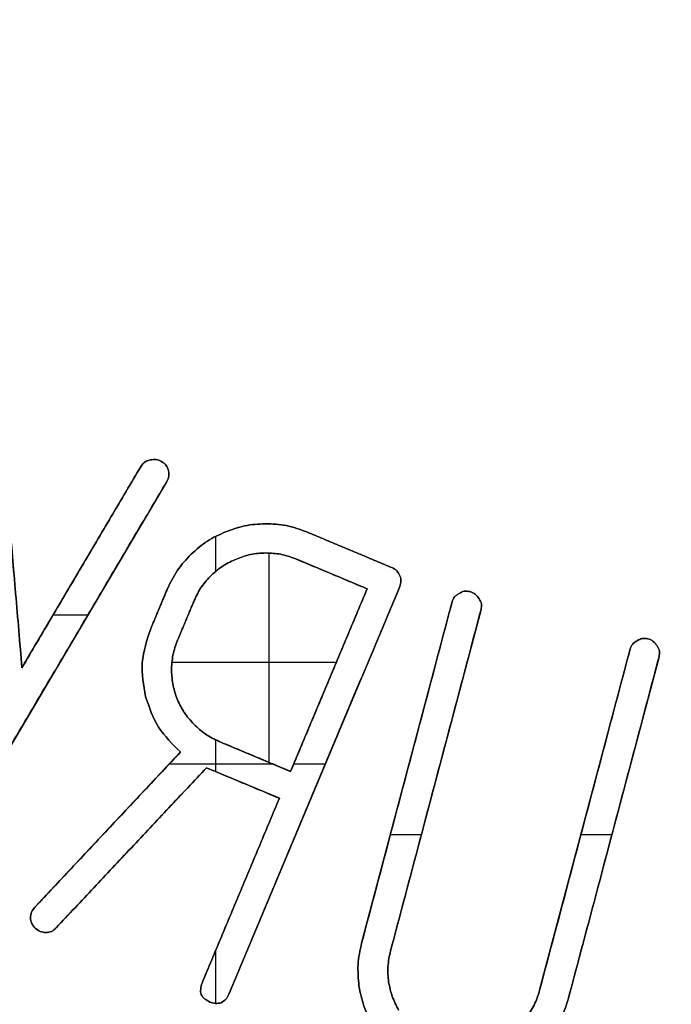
# Model space of a CAD drawing. Header units: millimetres. Extents: x 134 to 326, y 214 to 407.
# Tile 6 of 32: x 208 to 222, y 265 to 285. Entities that reach past the tile are written whole.
import ezdxf

# ---------------------------------------------------------------- set-up
doc = ezdxf.new("R2010")
doc.units = ezdxf.units.MM
doc.layers.add('Default', color=7, linetype='Continuous')

# ---------------------------------------------------------------- blocks, each defined once
blk = doc.blocks.new('Københavner vase Ø18 v15')
at = {"layer": 'Default', "color": 7, "true_color": 0xf6f6f3}
for p, q in [((-18.18, 0, 38.864), (-14.724, 0, 38.864)), ((-16.135, 0, 40.972), (-16.135, 0, 36.571)), ((-20.668, -2, 39.091), (-20.668, 0, 39.091)), ((-20.082, -2, 36.862), (-20.082, 0, 36.862)), ((-19.529, -2, 42.383), (-19.529, 0, 42.383)), ((-19.034, -2, 42.765), (-19.034, 0, 42.765)), ((-18.452, -2, 37.745), (-18.452, 0, 37.745)), ((-17.887, -2, 37.982), (-17.887, 0, 37.982)), ((-16.736, -2, 43.667), (-16.736, 0, 43.667)), ((-16.689, -2, 41.404), (-16.689, 0, 41.404)), ((-16.437, -2, 40.845), (-16.437, 0, 40.845)), ((-15.189, -2, 41.56), (-15.189, 0, 41.56)), ((-14.882, -2, 39.241), (-14.882, 0, 39.241)), ((-14.829, -2, 37.007), (-14.829, 0, 37.007)), ((-14.451, -2, 36.501), (-14.451, 0, 36.501)), ((-13.243, -2, 41.183), (-13.243, 0, 41.183)), ((-12.635, -2, 41.344), (-12.635, 0, 41.344)), ((-9.502, -2, 42.175), (-9.502, 0, 42.175)), ((-8.894, -2, 42.336), (-8.894, 0, 42.336)), ((-18.289, -1, 35.064), (-23.048, -1, 43.118)), ((-21.865, -1, 32.745), (-21.333, -1, 38.979)), ((-21.333, -1, 38.979), (-18.831, -1, 34.744)), ((-21.061, -1, 44.015), (-17.998, -1, 40.751)), ((-17.455, -1, 41.083), (-20.613, -1, 44.447)), ((-18.627, -1, 38.162), (-18.278, -1, 37.329)), ((-17.712, -1, 37.566), (-18.061, -1, 38.399)), ((-17.549, -1, 45.608), (-15.923, -1, 41.725)), ((-15.923, -1, 41.725), (-17.455, -1, 41.083)), ((-17.188, -1, 40.531), (-15.686, -1, 41.16)), ((-13.394, -1, 37.276), (-16.984, -1, 45.845)), ((-15.686, -1, 41.16), (-14.078, -1, 37.322)), ((-14.078, -1, 37.322), (-15.58, -1, 36.692)), ((-15.344, -1, 36.127), (-13.558, -1, 36.875)), ((-14.194, -1, 44.768), (-12.292, -1, 37.597)), ((-11.684, -1, 37.758), (-13.586, -1, 44.93)), ((-10.453, -1, 45.761), (-8.551, -1, 38.59)), ((-7.943, -1, 38.751), (-9.845, -1, 45.922)), ((-20.676, -2, 37.868), (-19.946, -2, 37.868)), ((-18.232, -2, 41.001), (-16.065, -2, 41.001)), ((-17.255, -2, 46.038), (-17.255, -2, 44.907)), ((-17.255, -2, 41.167), (-17.255, -2, 40.499)), ((-17.255, -2, 36.951), (-17.255, -2, 36.218)), ((-15.619, -2, 41.001), (-14.955, -2, 41.001)), ((-13.588, -2, 42.483), (-12.938, -2, 42.483)), ((-9.583, -2, 42.483), (-8.933, -2, 42.483))]:
    blk.add_line(p, q, dxfattribs=at)
at = {"layer": 'Default', "color": 7, "true_color": 0xf6f6f3, "extrusion": (0, 1, 0)}
for centre, radius in [((0, 0, 237.5), 95.232), ((0, 0, -5), 55.532)]:
    blk.add_circle(centre, radius, dxfattribs=at)
at = {"layer": 'Default', "color": 7, "true_color": 0xf6f6f3, "extrusion": (0, -1, 0)}
for centre in [(0, 0), (0, 0, 2.5)]:
    blk.add_circle(centre, 55.532, dxfattribs=at)
for centre, radius, start, end in [((0, 0, -245), 96.153, 0, 180), ((0, 0, -245), 90, 90, 270), ((0, 0, -236.219), 80.075, 90, 180), ((0, 0, 5), 60.532, 270, 180)]:
    blk.add_arc(centre, radius, start, end, dxfattribs=at)
at = {"layer": 'Default', "color": 7, "true_color": 0xf6f6f3, "extrusion": (0, 1, 0)}
for centre, radius in [((0, 0, 230), 94.311), ((0, 0, 10), 52.298)]:
    blk.add_arc(centre, radius, 0, 180, dxfattribs=at)
at = {"layer": 'Default', "color": 7, "true_color": 0xf6f6f3}
for points in [[(-23.048, 0, 43.118), (-18.289, 0, 35.064)], [(-21.333, 0, 38.979), (-21.865, 0, 32.745)], [(-21.333, -2, 38.979), (-21.333, 0, 38.979)], [(-18.831, 0, 34.744), (-21.333, 0, 38.979)], [(-21.154, -2, 44.238), (-21.154, 0, 44.238)], [(-21.132, 0, 44.12), (-21.132, -2, 44.12)], [(-21.129, 0, 44.353), (-21.129, -2, 44.353)], [(-21.061, -2, 44.015), (-21.061, 0, 44.015)], [(-17.998, 0, 40.751), (-21.061, 0, 44.015)], [(-21.053, -2, 44.455), (-21.053, 0, 44.455)], [(-20.947, 0, 44.526), (-20.947, -2, 44.526)], [(-20.83, -2, 44.548), (-20.83, 0, 44.548)], [(-20.714, 0, 44.523), (-20.714, -2, 44.523)], [(-20.613, 0, 44.447), (-17.455, 0, 41.083)], [(-20.613, -2, 44.447), (-20.613, 0, 44.447)], [(-18.831, -2, 34.744), (-18.831, 0, 34.744)], [(-18.803, 0, 38.875), (-18.803, -2, 38.875)], [(-18.751, 0, 34.656), (-18.751, -2, 34.656)], [(-18.734, -2, 39.586), (-18.734, 0, 39.586)], [(-18.641, -2, 34.613), (-18.641, 0, 34.613)], [(-18.627, -2, 38.162), (-18.627, 0, 38.162)], [(-18.278, 0, 37.329), (-18.627, 0, 38.162)], [(-18.514, 0, 34.603), (-18.514, -2, 34.603)], [(-18.461, 0, 40.229), (-18.461, -2, 40.229)], [(-18.397, -2, 34.644), (-18.397, 0, 34.644)], [(-18.305, 0, 34.727), (-18.305, -2, 34.727)], [(-18.289, -2, 35.064), (-18.289, 0, 35.064)], [(-18.278, -2, 37.329), (-18.278, 0, 37.329)], [(-18.252, -2, 34.842), (-18.252, 0, 34.842)], [(-18.247, 0, 34.953), (-18.247, -2, 34.953)], [(-18.192, -2, 39.044), (-18.192, 0, 39.044)], [(-18.159, 0, 38.716), (-18.159, -2, 38.716)], [(-18.156, 0, 39.356), (-18.156, -2, 39.356)], [(-18.064, -2, 39.657), (-18.064, 0, 39.657)], [(-18.062, 0, 36.929), (-18.062, -2, 36.929)], [(-18.061, 0, 38.399), (-18.061, -2, 38.399)], [(-18.061, 0, 38.399), (-17.712, 0, 37.566)], [(-17.998, -2, 40.751), (-17.998, 0, 40.751)], [(-17.921, 0, 39.922), (-17.921, -2, 39.922)], [(-17.778, -2, 36.594), (-17.778, 0, 36.594)], [(-17.719, -2, 40.169), (-17.719, 0, 40.169)], [(-17.712, -2, 37.566), (-17.712, 0, 37.566)], [(-17.567, 0, 45.85), (-17.567, -2, 45.85)], [(-17.556, 0, 37.277), (-17.556, -2, 37.277)], [(-17.549, -2, 45.608), (-17.549, 0, 45.608)], [(-15.923, 0, 41.725), (-17.549, 0, 45.608)], [(-17.477, 0, 40.375), (-17.477, -2, 40.375)], [(-17.455, 0, 41.083), (-15.923, 0, 41.725)], [(-17.455, -2, 41.083), (-17.455, 0, 41.083)], [(-17.435, 0, 36.318), (-17.435, -2, 36.318)], [(-17.385, -2, 46.009), (-17.385, 0, 46.009)], [(-17.35, -2, 37.035), (-17.35, 0, 37.035)], [(-17.265, 0, 46.037), (-17.265, -2, 46.037)], [(-17.188, -2, 40.531), (-17.188, 0, 40.531)], [(-15.686, 0, 41.16), (-17.188, 0, 40.531)], [(-17.145, -2, 46.022), (-17.145, 0, 46.022)], [(-17.1, 0, 36.834), (-17.1, -2, 36.834)], [(-17.057, -2, 36.126), (-17.057, 0, 36.126)], [(-17.049, 0, 45.949), (-17.049, -2, 45.949)], [(-16.984, 0, 45.845), (-13.394, 0, 37.276)], [(-16.984, -2, 45.845), (-16.984, 0, 45.845)], [(-16.824, -2, 36.696), (-16.824, 0, 36.696)], [(-16.654, 0, 35.998), (-16.654, -2, 35.998)], [(-16.53, 0, 36.601), (-16.53, -2, 36.601)], [(-16.216, -2, 35.954), (-16.216, 0, 35.954)], [(-16.21, -2, 36.568), (-16.21, 0, 36.568)], [(-15.923, -2, 41.725), (-15.923, 0, 41.725)], [(-15.894, 0, 36.596), (-15.894, -2, 36.596)], [(-15.777, 0, 35.994), (-15.777, -2, 35.994)], [(-15.686, -2, 41.16), (-15.686, 0, 41.16)], [(-14.078, 0, 37.322), (-15.686, 0, 41.16)], [(-15.58, 0, 36.692), (-14.078, 0, 37.322)], [(-15.58, -2, 36.692), (-15.58, 0, 36.692)], [(-15.344, -2, 36.127), (-15.344, 0, 36.127)], [(-13.558, 0, 36.875), (-15.344, 0, 36.127)], [(-14.268, 0, 45.22), (-14.268, -2, 45.22)], [(-14.25, -2, 45.671), (-14.25, 0, 45.671)], [(-14.194, -2, 44.768), (-14.194, 0, 44.768)], [(-12.292, 0, 37.597), (-14.194, 0, 44.768)], [(-14.078, -2, 37.322), (-14.078, 0, 37.322)], [(-13.64, 0, 45.258), (-13.64, -2, 45.258)], [(-13.627, -2, 45.586), (-13.627, 0, 45.586)], [(-13.586, 0, 44.93), (-11.684, 0, 37.758)], [(-13.586, -2, 44.93), (-13.586, 0, 44.93)], [(-13.558, 0, 36.875), (-13.558, -2, 36.875)], [(-13.549, 0, 45.891), (-13.549, -2, 45.891)], [(-13.456, 0, 36.944), (-13.456, -2, 36.944)], [(-13.394, -2, 37.276), (-13.394, 0, 37.276)], [(-13.388, -2, 37.051), (-13.388, 0, 37.051)], [(-13.368, 0, 37.16), (-13.368, -2, 37.16)], [(-12.292, -2, 37.597), (-12.292, 0, 37.597)], [(-12.239, 0, 37.49), (-12.239, -2, 37.49)], [(-12.145, -2, 37.419), (-12.145, 0, 37.419)], [(-12.037, 0, 37.373), (-12.037, -2, 37.373)], [(-11.917, -2, 37.379), (-11.917, 0, 37.379)], [(-11.807, 0, 37.434), (-11.807, -2, 37.434)], [(-11.724, -2, 37.531), (-11.724, 0, 37.531)], [(-11.684, -2, 37.758), (-11.684, 0, 37.758)], [(-11.678, 0, 37.639), (-11.678, -2, 37.639)], [(-10.453, -2, 45.761), (-10.453, 0, 45.761)], [(-8.551, 0, 38.59), (-10.453, 0, 45.761)], [(-9.845, 0, 45.922), (-7.943, 0, 38.751)], [(-9.845, -2, 45.922), (-9.845, 0, 45.922)], [(-8.551, 0, 38.59), (-8.551, -2, 38.59)], [(-8.497, 0, 38.483), (-8.497, -2, 38.483)], [(-8.403, -2, 38.412), (-8.403, 0, 38.412)], [(-8.295, 0, 38.365), (-8.295, -2, 38.365)], [(-8.176, -2, 38.372), (-8.176, 0, 38.372)], [(-8.065, 0, 38.426), (-8.065, -2, 38.426)], [(-7.982, -2, 38.523), (-7.982, 0, 38.523)], [(-7.943, -2, 38.751), (-7.943, 0, 38.751)], [(-7.936, 0, 38.632), (-7.936, -2, 38.632)], [(-18.289, -2, 35.064), (-23.048, -2, 43.118)], [(-21.865, -2, 32.745), (-21.333, -2, 38.979)], [(-21.333, -2, 38.979), (-18.831, -2, 34.744)], [(-21.061, -2, 44.015), (-17.998, -2, 40.751)], [(-17.455, -2, 41.083), (-20.613, -2, 44.447)], [(-18.627, -2, 38.162), (-18.278, -2, 37.329)], [(-17.712, -2, 37.566), (-18.061, -2, 38.399)], [(-17.549, -2, 45.608), (-15.923, -2, 41.725)], [(-15.923, -2, 41.725), (-17.455, -2, 41.083)], [(-17.188, -2, 40.531), (-15.686, -2, 41.16)], [(-13.394, -2, 37.276), (-16.984, -2, 45.845)], [(-15.686, -2, 41.16), (-14.078, -2, 37.322)], [(-14.078, -2, 37.322), (-15.58, -2, 36.692)], [(-15.344, -2, 36.127), (-13.558, -2, 36.875)], [(-14.194, -2, 44.768), (-12.292, -2, 37.597)], [(-11.684, -2, 37.758), (-13.586, -2, 44.93)], [(-10.453, -2, 45.761), (-8.551, -2, 38.59)], [(-7.943, -2, 38.751), (-9.845, -2, 45.922)]]:
    blk.add_open_spline(points, degree=1, dxfattribs=at)
for points, knots in [([(-21.154, 0, 44.238), (-21.149, 0, 44.278), (-21.139, 0, 44.361), (-21.082, 0, 44.423), (-21.053, 0, 44.455)], [0, 0, 0, 0, 0.01185922, 0.02451433, 0.02451433, 0.02451433, 0.02451433]), ([(-21.061, 0, 44.015), (-21.088, 0, 44.048), (-21.142, 0, 44.113), (-21.15, 0, 44.197), (-21.154, 0, 44.238)], [0, 0, 0, 0, 0.01273202, 0.02467316, 0.02467316, 0.02467316, 0.02467316]), ([(-21.053, 0, 44.455), (-21.019, 0, 44.483), (-20.954, 0, 44.536), (-20.87, 0, 44.544), (-20.83, 0, 44.548)], [0, 0, 0, 0, 0.01273194, 0.02467311, 0.02467311, 0.02467311, 0.02467311]), ([(-20.83, 0, 44.548), (-20.79, 0, 44.543), (-20.706, 0, 44.533), (-20.645, 0, 44.476), (-20.613, 0, 44.447)], [0, 0, 0, 0, 0.01185923, 0.02451439, 0.02451439, 0.02451439, 0.02451439]), ([(-18.641, 0, 34.613), (-18.68, 0, 34.623), (-18.759, 0, 34.645), (-18.807, 0, 34.711), (-18.831, 0, 34.744)], [0, 0, 0, 0, 0.01177672, 0.02371786, 0.02371786, 0.02371786, 0.02371786]), ([(-18.627, 0, 38.162), (-18.706, 0, 38.398), (-18.864, 0, 38.864), (-18.777, 0, 39.348), (-18.734, 0, 39.586)], [0, 0, 0, 0, 0.0734535, 0.1448963, 0.1448963, 0.1448963, 0.1448963]), ([(-18.734, 0, 39.586), (-18.659, 0, 39.81), (-18.509, 0, 40.259), (-18.168, 0, 40.587), (-17.998, 0, 40.751)], [0, 0, 0, 0, 0.0698605, 0.1396558, 0.1396558, 0.1396558, 0.1396558]), ([(-18.397, 0, 34.644), (-18.436, 0, 34.627), (-18.513, 0, 34.591), (-18.598, 0, 34.605), (-18.641, 0, 34.613)], [0, 0, 0, 0, 0.01233634, 0.02508745, 0.02508745, 0.02508745, 0.02508745]), ([(-18.252, 0, 34.842), (-18.266, 0, 34.801), (-18.294, 0, 34.72), (-18.363, 0, 34.669), (-18.397, 0, 34.644)], [0, 0, 0, 0, 0.01275112, 0.02508746, 0.02508746, 0.02508746, 0.02508746]), ([(-18.289, 0, 35.064), (-18.271, 0, 35.028), (-18.236, 0, 34.957), (-18.247, 0, 34.88), (-18.252, 0, 34.842)], [0, 0, 0, 0, 0.01186613, 0.02293827, 0.02293827, 0.02293827, 0.02293827]), ([(-17.778, 0, 36.594), (-17.879, 0, 36.702), (-18.084, 0, 36.92), (-18.213, 0, 37.191), (-18.278, 0, 37.329)], [0, 0, 0, 0, 0.04399594, 0.08937448, 0.08937448, 0.08937448, 0.08937448]), ([(-18.192, 0, 39.044), (-18.186, 0, 38.933), (-18.175, 0, 38.712), (-18.1, 0, 38.503), (-18.061, 0, 38.399)], [0, 0, 0, 0, 0.03290687, 0.06612822, 0.06612822, 0.06612822, 0.06612822]), ([(-18.064, 0, 39.657), (-18.099, 0, 39.557), (-18.17, 0, 39.359), (-18.185, 0, 39.149), (-18.192, 0, 39.044)], [0, 0, 0, 0, 0.03149311, 0.06290331, 0.06290331, 0.06290331, 0.06290331]), ([(-17.719, 0, 40.169), (-17.791, 0, 40.089), (-17.93, 0, 39.935), (-18.02, 0, 39.748), (-18.064, 0, 39.657)], [0, 0, 0, 0, 0.03192618, 0.06202804, 0.06202804, 0.06202804, 0.06202804]), ([(-17.057, 0, 36.126), (-17.187, 0, 36.184), (-17.451, 0, 36.302), (-17.667, 0, 36.495), (-17.778, 0, 36.594)], [0, 0, 0, 0, 0.04233697, 0.08636062, 0.08636062, 0.08636062, 0.08636062]), ([(-17.188, 0, 40.531), (-17.288, 0, 40.483), (-17.484, 0, 40.391), (-17.641, 0, 40.242), (-17.719, 0, 40.169)], [0, 0, 0, 0, 0.0328202, 0.06457279, 0.06457279, 0.06457279, 0.06457279]), ([(-17.712, 0, 37.566), (-17.665, 0, 37.466), (-17.572, 0, 37.27), (-17.424, 0, 37.113), (-17.35, 0, 37.035)], [0, 0, 0, 0, 0.03282035, 0.06457297, 0.06457297, 0.06457297, 0.06457297]), ([(-17.549, 0, 45.608), (-17.572, 0, 45.695), (-17.617, 0, 45.87), (-17.462, 0, 45.963), (-17.385, 0, 46.009)], [0, 0, 0, 0, 0.02422705, 0.0484542, 0.0484542, 0.0484542, 0.0484542]), ([(-17.385, 0, 46.009), (-17.345, 0, 46.022), (-17.267, 0, 46.048), (-17.186, 0, 46.031), (-17.145, 0, 46.022)], [0, 0, 0, 0, 0.01226363, 0.02436715, 0.02436715, 0.02436715, 0.02436715]), ([(-17.35, 0, 37.035), (-17.27, 0, 36.963), (-17.112, 0, 36.822), (-16.919, 0, 36.738), (-16.824, 0, 36.696)], [0, 0, 0, 0, 0.03211649, 0.0629943, 0.0629943, 0.0629943, 0.0629943]), ([(-17.145, 0, 46.022), (-17.111, 0, 46), (-17.041, 0, 45.956), (-17.003, 0, 45.882), (-16.984, 0, 45.845)], [0, 0, 0, 0, 0.01210338, 0.02436712, 0.02436712, 0.02436712, 0.02436712]), ([(-16.216, 0, 35.954), (-16.363, 0, 35.961), (-16.653, 0, 35.975), (-16.924, 0, 36.077), (-17.057, 0, 36.126)], [0, 0, 0, 0, 0.0440237, 0.08636045, 0.08636045, 0.08636045, 0.08636045]), ([(-16.824, 0, 36.696), (-16.727, 0, 36.659), (-16.529, 0, 36.583), (-16.318, 0, 36.573), (-16.21, 0, 36.568)], [0, 0, 0, 0, 0.03087764, 0.06299432, 0.06299432, 0.06299432, 0.06299432]), ([(-15.344, 0, 36.127), (-15.487, 0, 36.075), (-15.768, 0, 35.972), (-16.068, 0, 35.96), (-16.216, 0, 35.954)], [0, 0, 0, 0, 0.04537857, 0.08937455, 0.08937455, 0.08937455, 0.08937455]), ([(-16.21, 0, 36.568), (-16.104, 0, 36.572), (-15.887, 0, 36.58), (-15.684, 0, 36.655), (-15.58, 0, 36.692)], [0, 0, 0, 0, 0.03175256, 0.06457279, 0.06457279, 0.06457279, 0.06457279]), ([(-14.194, 0, 44.768), (-14.227, 0, 44.919), (-14.291, 0, 45.217), (-14.264, 0, 45.521), (-14.25, 0, 45.671)], [0, 0, 0, 0, 0.04577979, 0.09093029, 0.09093029, 0.09093029, 0.09093029]), ([(-14.25, 0, 45.671), (-14.222, 0, 45.814), (-14.164, 0, 46.097), (-14.031, 0, 46.354), (-13.965, 0, 46.481)], [0, 0, 0, 0, 0.04331656, 0.0862709, 0.0862709, 0.0862709, 0.0862709]), ([(-13.627, 0, 45.586), (-13.637, 0, 45.476), (-13.657, 0, 45.255), (-13.61, 0, 45.039), (-13.586, 0, 44.93)], [0, 0, 0, 0, 0.03290687, 0.06612822, 0.06612822, 0.06612822, 0.06612822]), ([(-13.417, 0, 46.176), (-13.465, 0, 46.083), (-13.563, 0, 45.896), (-13.606, 0, 45.689), (-13.627, 0, 45.586)], [0, 0, 0, 0, 0.03149311, 0.06290311, 0.06290311, 0.06290311, 0.06290311]), ([(-13.388, 0, 37.051), (-13.407, 0, 37.013), (-13.446, 0, 36.936), (-13.521, 0, 36.895), (-13.558, 0, 36.875)], [0, 0, 0, 0, 0.01275112, 0.02508746, 0.02508746, 0.02508746, 0.02508746]), ([(-13.394, 0, 37.276), (-13.381, 0, 37.238), (-13.356, 0, 37.163), (-13.377, 0, 37.088), (-13.388, 0, 37.051)], [0, 0, 0, 0, 0.01186613, 0.02293827, 0.02293827, 0.02293827, 0.02293827]), ([(-12.145, 0, 37.419), (-12.18, 0, 37.44), (-12.25, 0, 37.482), (-12.278, 0, 37.559), (-12.292, 0, 37.597)], [0, 0, 0, 0, 0.01177671, 0.02371785, 0.02371785, 0.02371785, 0.02371785]), ([(-11.917, 0, 37.379), (-11.958, 0, 37.373), (-12.039, 0, 37.359), (-12.11, 0, 37.399), (-12.145, 0, 37.419)], [0, 0, 0, 0, 0.01194119, 0.02371786, 0.02371786, 0.02371786, 0.02371786]), ([(-11.724, 0, 37.531), (-11.749, 0, 37.495), (-11.798, 0, 37.425), (-11.878, 0, 37.394), (-11.917, 0, 37.379)], [0, 0, 0, 0, 0.01275111, 0.02508743, 0.02508743, 0.02508743, 0.02508743]), ([(-11.684, 0, 37.758), (-11.678, 0, 37.718), (-11.664, 0, 37.637), (-11.704, 0, 37.566), (-11.724, 0, 37.531)], [0, 0, 0, 0, 0.01194125, 0.02371791, 0.02371791, 0.02371791, 0.02371791]), ([(-10.453, 0, 45.761), (-10.487, 0, 45.867), (-10.554, 0, 46.079), (-10.68, 0, 46.261), (-10.743, 0, 46.351)], [0, 0, 0, 0, 0.03322135, 0.06612822, 0.06612822, 0.06612822, 0.06612822]), ([(-10.244, 0, 46.734), (-10.157, 0, 46.61), (-9.983, 0, 46.359), (-9.891, 0, 46.069), (-9.845, 0, 45.922)], [0, 0, 0, 0, 0.04515028, 0.09093031, 0.09093031, 0.09093031, 0.09093031]), ([(-8.403, 0, 38.412), (-8.438, 0, 38.433), (-8.508, 0, 38.474), (-8.536, 0, 38.551), (-8.551, 0, 38.59)], [0, 0, 0, 0, 0.01177671, 0.02371785, 0.02371785, 0.02371785, 0.02371785]), ([(-8.176, 0, 38.372), (-8.216, 0, 38.365), (-8.297, 0, 38.352), (-8.368, 0, 38.392), (-8.403, 0, 38.412)], [0, 0, 0, 0, 0.01194121, 0.02371789, 0.02371789, 0.02371789, 0.02371789]), ([(-7.982, 0, 38.523), (-8.007, 0, 38.488), (-8.056, 0, 38.417), (-8.136, 0, 38.387), (-8.176, 0, 38.372)], [0, 0, 0, 0, 0.01275111, 0.02508745, 0.02508745, 0.02508745, 0.02508745]), ([(-7.943, 0, 38.751), (-7.936, 0, 38.71), (-7.923, 0, 38.63), (-7.963, 0, 38.559), (-7.982, 0, 38.523)], [0, 0, 0, 0, 0.01194125, 0.02371788, 0.02371788, 0.02371788, 0.02371788]), ([(-21.154, -1, 44.238), (-21.149, -1, 44.278), (-21.139, -1, 44.361), (-21.082, -1, 44.423), (-21.053, -1, 44.455)], [0, 0, 0, 0, 0.01185922, 0.02451433, 0.02451433, 0.02451433, 0.02451433]), ([(-21.061, -1, 44.015), (-21.088, -1, 44.048), (-21.142, -1, 44.113), (-21.15, -1, 44.197), (-21.154, -1, 44.238)], [0, 0, 0, 0, 0.01273202, 0.02467316, 0.02467316, 0.02467316, 0.02467316]), ([(-21.053, -1, 44.455), (-21.019, -1, 44.483), (-20.954, -1, 44.536), (-20.87, -1, 44.544), (-20.83, -1, 44.548)], [0, 0, 0, 0, 0.01273194, 0.02467311, 0.02467311, 0.02467311, 0.02467311]), ([(-20.83, -1, 44.548), (-20.79, -1, 44.543), (-20.706, -1, 44.533), (-20.645, -1, 44.476), (-20.613, -1, 44.447)], [0, 0, 0, 0, 0.01185923, 0.02451439, 0.02451439, 0.02451439, 0.02451439]), ([(-18.641, -1, 34.613), (-18.68, -1, 34.623), (-18.759, -1, 34.645), (-18.807, -1, 34.711), (-18.831, -1, 34.744)], [0, 0, 0, 0, 0.01177672, 0.02371786, 0.02371786, 0.02371786, 0.02371786]), ([(-18.627, -1, 38.162), (-18.706, -1, 38.398), (-18.864, -1, 38.864), (-18.777, -1, 39.348), (-18.734, -1, 39.586)], [0, 0, 0, 0, 0.0734535, 0.1448963, 0.1448963, 0.1448963, 0.1448963]), ([(-18.734, -1, 39.586), (-18.659, -1, 39.81), (-18.509, -1, 40.259), (-18.168, -1, 40.587), (-17.998, -1, 40.751)], [0, 0, 0, 0, 0.0698605, 0.1396558, 0.1396558, 0.1396558, 0.1396558]), ([(-18.397, -1, 34.644), (-18.436, -1, 34.627), (-18.513, -1, 34.591), (-18.598, -1, 34.605), (-18.641, -1, 34.613)], [0, 0, 0, 0, 0.01233634, 0.02508745, 0.02508745, 0.02508745, 0.02508745]), ([(-18.252, -1, 34.842), (-18.266, -1, 34.801), (-18.294, -1, 34.72), (-18.363, -1, 34.669), (-18.397, -1, 34.644)], [0, 0, 0, 0, 0.01275112, 0.02508746, 0.02508746, 0.02508746, 0.02508746]), ([(-18.289, -1, 35.064), (-18.271, -1, 35.028), (-18.236, -1, 34.957), (-18.247, -1, 34.88), (-18.252, -1, 34.842)], [0, 0, 0, 0, 0.01186613, 0.02293827, 0.02293827, 0.02293827, 0.02293827]), ([(-17.778, -1, 36.594), (-17.879, -1, 36.702), (-18.084, -1, 36.92), (-18.213, -1, 37.191), (-18.278, -1, 37.329)], [0, 0, 0, 0, 0.04399594, 0.08937448, 0.08937448, 0.08937448, 0.08937448]), ([(-18.192, -1, 39.044), (-18.186, -1, 38.933), (-18.175, -1, 38.712), (-18.1, -1, 38.503), (-18.061, -1, 38.399)], [0, 0, 0, 0, 0.03290687, 0.06612822, 0.06612822, 0.06612822, 0.06612822]), ([(-18.064, -1, 39.657), (-18.099, -1, 39.557), (-18.17, -1, 39.359), (-18.185, -1, 39.149), (-18.192, -1, 39.044)], [0, 0, 0, 0, 0.03149311, 0.06290331, 0.06290331, 0.06290331, 0.06290331]), ([(-17.719, -1, 40.169), (-17.791, -1, 40.089), (-17.93, -1, 39.935), (-18.02, -1, 39.748), (-18.064, -1, 39.657)], [0, 0, 0, 0, 0.03192618, 0.06202804, 0.06202804, 0.06202804, 0.06202804]), ([(-17.057, -1, 36.126), (-17.187, -1, 36.184), (-17.451, -1, 36.302), (-17.667, -1, 36.495), (-17.778, -1, 36.594)], [0, 0, 0, 0, 0.04233697, 0.08636062, 0.08636062, 0.08636062, 0.08636062]), ([(-17.188, -1, 40.531), (-17.288, -1, 40.483), (-17.484, -1, 40.391), (-17.641, -1, 40.242), (-17.719, -1, 40.169)], [0, 0, 0, 0, 0.0328202, 0.06457279, 0.06457279, 0.06457279, 0.06457279]), ([(-17.712, -1, 37.566), (-17.665, -1, 37.466), (-17.572, -1, 37.27), (-17.424, -1, 37.113), (-17.35, -1, 37.035)], [0, 0, 0, 0, 0.03282035, 0.06457297, 0.06457297, 0.06457297, 0.06457297]), ([(-17.549, -1, 45.608), (-17.572, -1, 45.695), (-17.617, -1, 45.87), (-17.462, -1, 45.963), (-17.385, -1, 46.009)], [0, 0, 0, 0, 0.02422705, 0.0484542, 0.0484542, 0.0484542, 0.0484542]), ([(-17.385, -1, 46.009), (-17.345, -1, 46.022), (-17.267, -1, 46.048), (-17.186, -1, 46.031), (-17.145, -1, 46.022)], [0, 0, 0, 0, 0.01226363, 0.02436715, 0.02436715, 0.02436715, 0.02436715]), ([(-17.35, -1, 37.035), (-17.27, -1, 36.963), (-17.112, -1, 36.822), (-16.919, -1, 36.738), (-16.824, -1, 36.696)], [0, 0, 0, 0, 0.03211649, 0.0629943, 0.0629943, 0.0629943, 0.0629943]), ([(-17.145, -1, 46.022), (-17.111, -1, 46), (-17.041, -1, 45.956), (-17.003, -1, 45.882), (-16.984, -1, 45.845)], [0, 0, 0, 0, 0.01210338, 0.02436712, 0.02436712, 0.02436712, 0.02436712]), ([(-16.216, -1, 35.954), (-16.363, -1, 35.961), (-16.653, -1, 35.975), (-16.924, -1, 36.077), (-17.057, -1, 36.126)], [0, 0, 0, 0, 0.0440237, 0.08636045, 0.08636045, 0.08636045, 0.08636045]), ([(-16.824, -1, 36.696), (-16.727, -1, 36.659), (-16.529, -1, 36.583), (-16.318, -1, 36.573), (-16.21, -1, 36.568)], [0, 0, 0, 0, 0.03087764, 0.06299432, 0.06299432, 0.06299432, 0.06299432]), ([(-15.344, -1, 36.127), (-15.487, -1, 36.075), (-15.768, -1, 35.972), (-16.068, -1, 35.96), (-16.216, -1, 35.954)], [0, 0, 0, 0, 0.04537857, 0.08937455, 0.08937455, 0.08937455, 0.08937455]), ([(-16.21, -1, 36.568), (-16.104, -1, 36.572), (-15.887, -1, 36.58), (-15.684, -1, 36.655), (-15.58, -1, 36.692)], [0, 0, 0, 0, 0.03175256, 0.06457279, 0.06457279, 0.06457279, 0.06457279]), ([(-14.194, -1, 44.768), (-14.227, -1, 44.919), (-14.291, -1, 45.217), (-14.264, -1, 45.521), (-14.25, -1, 45.671)], [0, 0, 0, 0, 0.04577979, 0.09093029, 0.09093029, 0.09093029, 0.09093029]), ([(-14.25, -1, 45.671), (-14.222, -1, 45.814), (-14.164, -1, 46.097), (-14.031, -1, 46.354), (-13.965, -1, 46.481)], [0, 0, 0, 0, 0.04331656, 0.0862709, 0.0862709, 0.0862709, 0.0862709]), ([(-13.627, -1, 45.586), (-13.637, -1, 45.476), (-13.657, -1, 45.255), (-13.61, -1, 45.039), (-13.586, -1, 44.93)], [0, 0, 0, 0, 0.03290687, 0.06612822, 0.06612822, 0.06612822, 0.06612822]), ([(-13.417, -1, 46.176), (-13.465, -1, 46.083), (-13.563, -1, 45.896), (-13.606, -1, 45.689), (-13.627, -1, 45.586)], [0, 0, 0, 0, 0.03149311, 0.06290311, 0.06290311, 0.06290311, 0.06290311]), ([(-13.388, -1, 37.051), (-13.407, -1, 37.013), (-13.446, -1, 36.936), (-13.521, -1, 36.895), (-13.558, -1, 36.875)], [0, 0, 0, 0, 0.01275112, 0.02508746, 0.02508746, 0.02508746, 0.02508746]), ([(-13.394, -1, 37.276), (-13.381, -1, 37.238), (-13.356, -1, 37.163), (-13.377, -1, 37.088), (-13.388, -1, 37.051)], [0, 0, 0, 0, 0.01186613, 0.02293827, 0.02293827, 0.02293827, 0.02293827]), ([(-12.145, -1, 37.419), (-12.18, -1, 37.44), (-12.25, -1, 37.482), (-12.278, -1, 37.559), (-12.292, -1, 37.597)], [0, 0, 0, 0, 0.01177671, 0.02371785, 0.02371785, 0.02371785, 0.02371785]), ([(-11.917, -1, 37.379), (-11.958, -1, 37.373), (-12.039, -1, 37.359), (-12.11, -1, 37.399), (-12.145, -1, 37.419)], [0, 0, 0, 0, 0.01194119, 0.02371786, 0.02371786, 0.02371786, 0.02371786]), ([(-11.724, -1, 37.531), (-11.749, -1, 37.495), (-11.798, -1, 37.425), (-11.878, -1, 37.394), (-11.917, -1, 37.379)], [0, 0, 0, 0, 0.01275111, 0.02508743, 0.02508743, 0.02508743, 0.02508743]), ([(-11.684, -1, 37.758), (-11.678, -1, 37.718), (-11.664, -1, 37.637), (-11.704, -1, 37.566), (-11.724, -1, 37.531)], [0, 0, 0, 0, 0.01194125, 0.02371791, 0.02371791, 0.02371791, 0.02371791]), ([(-10.453, -1, 45.761), (-10.487, -1, 45.867), (-10.554, -1, 46.079), (-10.68, -1, 46.261), (-10.743, -1, 46.351)], [0, 0, 0, 0, 0.03322135, 0.06612822, 0.06612822, 0.06612822, 0.06612822]), ([(-10.244, -1, 46.734), (-10.157, -1, 46.61), (-9.983, -1, 46.359), (-9.891, -1, 46.069), (-9.845, -1, 45.922)], [0, 0, 0, 0, 0.04515028, 0.09093031, 0.09093031, 0.09093031, 0.09093031]), ([(-8.403, -1, 38.412), (-8.438, -1, 38.433), (-8.508, -1, 38.474), (-8.536, -1, 38.551), (-8.551, -1, 38.59)], [0, 0, 0, 0, 0.01177671, 0.02371785, 0.02371785, 0.02371785, 0.02371785]), ([(-8.176, -1, 38.372), (-8.216, -1, 38.365), (-8.297, -1, 38.352), (-8.368, -1, 38.392), (-8.403, -1, 38.412)], [0, 0, 0, 0, 0.01194121, 0.02371789, 0.02371789, 0.02371789, 0.02371789]), ([(-7.982, -1, 38.523), (-8.007, -1, 38.488), (-8.056, -1, 38.417), (-8.136, -1, 38.387), (-8.176, -1, 38.372)], [0, 0, 0, 0, 0.01275111, 0.02508745, 0.02508745, 0.02508745, 0.02508745]), ([(-7.943, -1, 38.751), (-7.936, -1, 38.71), (-7.923, -1, 38.63), (-7.963, -1, 38.559), (-7.982, -1, 38.523)], [0, 0, 0, 0, 0.01194125, 0.02371788, 0.02371788, 0.02371788, 0.02371788]), ([(-21.053, -2, 44.455), (-21.082, -2, 44.423), (-21.139, -2, 44.361), (-21.149, -2, 44.278), (-21.154, -2, 44.238)], [-0.02451433, -0.02451433, -0.02451433, -0.02451433, -0.01185922, 0, 0, 0, 0]), ([(-21.154, -2, 44.238), (-21.15, -2, 44.197), (-21.142, -2, 44.113), (-21.088, -2, 44.048), (-21.061, -2, 44.015)], [-0.02467316, -0.02467316, -0.02467316, -0.02467316, -0.01273202, 0, 0, 0, 0]), ([(-20.83, -2, 44.548), (-20.87, -2, 44.544), (-20.954, -2, 44.536), (-21.019, -2, 44.483), (-21.053, -2, 44.455)], [-0.02467311, -0.02467311, -0.02467311, -0.02467311, -0.01273194, 0, 0, 0, 0]), ([(-20.613, -2, 44.447), (-20.645, -2, 44.476), (-20.706, -2, 44.533), (-20.79, -2, 44.543), (-20.83, -2, 44.548)], [-0.02451439, -0.02451439, -0.02451439, -0.02451439, -0.01185923, 0, 0, 0, 0]), ([(-18.831, -2, 34.744), (-18.807, -2, 34.711), (-18.759, -2, 34.645), (-18.68, -2, 34.623), (-18.641, -2, 34.613)], [-0.02371786, -0.02371786, -0.02371786, -0.02371786, -0.01177672, 0, 0, 0, 0]), ([(-18.734, -2, 39.586), (-18.777, -2, 39.348), (-18.864, -2, 38.864), (-18.706, -2, 38.398), (-18.627, -2, 38.162)], [-0.1448963, -0.1448963, -0.1448963, -0.1448963, -0.0734535, 0, 0, 0, 0]), ([(-17.998, -2, 40.751), (-18.168, -2, 40.587), (-18.509, -2, 40.259), (-18.659, -2, 39.81), (-18.734, -2, 39.586)], [-0.1396558, -0.1396558, -0.1396558, -0.1396558, -0.0698605, 0, 0, 0, 0]), ([(-18.641, -2, 34.613), (-18.598, -2, 34.605), (-18.513, -2, 34.591), (-18.436, -2, 34.627), (-18.397, -2, 34.644)], [-0.02508745, -0.02508745, -0.02508745, -0.02508745, -0.01233634, 0, 0, 0, 0]), ([(-18.397, -2, 34.644), (-18.363, -2, 34.669), (-18.294, -2, 34.72), (-18.266, -2, 34.801), (-18.252, -2, 34.842)], [-0.02508746, -0.02508746, -0.02508746, -0.02508746, -0.01275112, 0, 0, 0, 0]), ([(-18.252, -2, 34.842), (-18.247, -2, 34.88), (-18.236, -2, 34.957), (-18.271, -2, 35.028), (-18.289, -2, 35.064)], [-0.02293827, -0.02293827, -0.02293827, -0.02293827, -0.01186613, 0, 0, 0, 0]), ([(-18.278, -2, 37.329), (-18.213, -2, 37.191), (-18.084, -2, 36.92), (-17.879, -2, 36.702), (-17.778, -2, 36.594)], [-0.08937448, -0.08937448, -0.08937448, -0.08937448, -0.04399594, 0, 0, 0, 0]), ([(-18.061, -2, 38.399), (-18.1, -2, 38.503), (-18.175, -2, 38.712), (-18.186, -2, 38.933), (-18.192, -2, 39.044)], [-0.06612822, -0.06612822, -0.06612822, -0.06612822, -0.03290687, 0, 0, 0, 0]), ([(-18.192, -2, 39.044), (-18.185, -2, 39.149), (-18.17, -2, 39.359), (-18.099, -2, 39.557), (-18.064, -2, 39.657)], [-0.06290331, -0.06290331, -0.06290331, -0.06290331, -0.03149311, 0, 0, 0, 0]), ([(-18.064, -2, 39.657), (-18.02, -2, 39.748), (-17.93, -2, 39.935), (-17.791, -2, 40.089), (-17.719, -2, 40.169)], [-0.06202804, -0.06202804, -0.06202804, -0.06202804, -0.03192618, 0, 0, 0, 0]), ([(-17.778, -2, 36.594), (-17.667, -2, 36.495), (-17.451, -2, 36.302), (-17.187, -2, 36.184), (-17.057, -2, 36.126)], [-0.08636062, -0.08636062, -0.08636062, -0.08636062, -0.04233697, 0, 0, 0, 0]), ([(-17.719, -2, 40.169), (-17.641, -2, 40.242), (-17.484, -2, 40.391), (-17.288, -2, 40.483), (-17.188, -2, 40.531)], [-0.06457279, -0.06457279, -0.06457279, -0.06457279, -0.0328202, 0, 0, 0, 0]), ([(-17.35, -2, 37.035), (-17.424, -2, 37.113), (-17.572, -2, 37.27), (-17.665, -2, 37.466), (-17.712, -2, 37.566)], [-0.06457297, -0.06457297, -0.06457297, -0.06457297, -0.03282035, 0, 0, 0, 0]), ([(-17.385, -2, 46.009), (-17.462, -2, 45.963), (-17.617, -2, 45.87), (-17.572, -2, 45.695), (-17.549, -2, 45.608)], [-0.0484542, -0.0484542, -0.0484542, -0.0484542, -0.02422705, 0, 0, 0, 0]), ([(-17.145, -2, 46.022), (-17.186, -2, 46.031), (-17.267, -2, 46.048), (-17.345, -2, 46.022), (-17.385, -2, 46.009)], [-0.02436715, -0.02436715, -0.02436715, -0.02436715, -0.01226363, 0, 0, 0, 0]), ([(-16.824, -2, 36.696), (-16.919, -2, 36.738), (-17.112, -2, 36.822), (-17.27, -2, 36.963), (-17.35, -2, 37.035)], [-0.0629943, -0.0629943, -0.0629943, -0.0629943, -0.03211649, 0, 0, 0, 0]), ([(-16.984, -2, 45.845), (-17.003, -2, 45.882), (-17.041, -2, 45.956), (-17.111, -2, 46), (-17.145, -2, 46.022)], [-0.02436712, -0.02436712, -0.02436712, -0.02436712, -0.01210338, 0, 0, 0, 0]), ([(-17.057, -2, 36.126), (-16.924, -2, 36.077), (-16.653, -2, 35.975), (-16.363, -2, 35.961), (-16.216, -2, 35.954)], [-0.08636045, -0.08636045, -0.08636045, -0.08636045, -0.0440237, 0, 0, 0, 0]), ([(-16.21, -2, 36.568), (-16.318, -2, 36.573), (-16.529, -2, 36.583), (-16.727, -2, 36.659), (-16.824, -2, 36.696)], [-0.06299432, -0.06299432, -0.06299432, -0.06299432, -0.03087764, 0, 0, 0, 0]), ([(-16.216, -2, 35.954), (-16.068, -2, 35.96), (-15.768, -2, 35.972), (-15.487, -2, 36.075), (-15.344, -2, 36.127)], [-0.08937455, -0.08937455, -0.08937455, -0.08937455, -0.04537857, 0, 0, 0, 0]), ([(-15.58, -2, 36.692), (-15.684, -2, 36.655), (-15.887, -2, 36.58), (-16.104, -2, 36.572), (-16.21, -2, 36.568)], [-0.06457279, -0.06457279, -0.06457279, -0.06457279, -0.03175256, 0, 0, 0, 0]), ([(-14.25, -2, 45.671), (-14.264, -2, 45.521), (-14.291, -2, 45.217), (-14.227, -2, 44.919), (-14.194, -2, 44.768)], [-0.09093029, -0.09093029, -0.09093029, -0.09093029, -0.04577979, 0, 0, 0, 0]), ([(-13.965, -2, 46.481), (-14.031, -2, 46.354), (-14.164, -2, 46.097), (-14.222, -2, 45.814), (-14.25, -2, 45.671)], [-0.0862709, -0.0862709, -0.0862709, -0.0862709, -0.04331656, 0, 0, 0, 0]), ([(-13.586, -2, 44.93), (-13.61, -2, 45.039), (-13.657, -2, 45.255), (-13.637, -2, 45.476), (-13.627, -2, 45.586)], [-0.06612822, -0.06612822, -0.06612822, -0.06612822, -0.03290687, 0, 0, 0, 0]), ([(-13.627, -2, 45.586), (-13.606, -2, 45.689), (-13.563, -2, 45.896), (-13.465, -2, 46.083), (-13.417, -2, 46.176)], [-0.06290311, -0.06290311, -0.06290311, -0.06290311, -0.03149311, 0, 0, 0, 0]), ([(-13.558, -2, 36.875), (-13.521, -2, 36.895), (-13.446, -2, 36.936), (-13.407, -2, 37.013), (-13.388, -2, 37.051)], [-0.02508746, -0.02508746, -0.02508746, -0.02508746, -0.01275112, 0, 0, 0, 0]), ([(-13.388, -2, 37.051), (-13.377, -2, 37.088), (-13.356, -2, 37.163), (-13.381, -2, 37.238), (-13.394, -2, 37.276)], [-0.02293827, -0.02293827, -0.02293827, -0.02293827, -0.01186613, 0, 0, 0, 0]), ([(-12.292, -2, 37.597), (-12.278, -2, 37.559), (-12.25, -2, 37.482), (-12.18, -2, 37.44), (-12.145, -2, 37.419)], [-0.02371785, -0.02371785, -0.02371785, -0.02371785, -0.01177671, 0, 0, 0, 0]), ([(-12.145, -2, 37.419), (-12.11, -2, 37.399), (-12.039, -2, 37.359), (-11.958, -2, 37.373), (-11.917, -2, 37.379)], [-0.02371786, -0.02371786, -0.02371786, -0.02371786, -0.01194119, 0, 0, 0, 0]), ([(-11.917, -2, 37.379), (-11.878, -2, 37.394), (-11.798, -2, 37.425), (-11.749, -2, 37.495), (-11.724, -2, 37.531)], [-0.02508743, -0.02508743, -0.02508743, -0.02508743, -0.01275111, 0, 0, 0, 0]), ([(-11.724, -2, 37.531), (-11.704, -2, 37.566), (-11.664, -2, 37.637), (-11.678, -2, 37.718), (-11.684, -2, 37.758)], [-0.02371791, -0.02371791, -0.02371791, -0.02371791, -0.01194125, 0, 0, 0, 0]), ([(-10.743, -2, 46.351), (-10.68, -2, 46.261), (-10.554, -2, 46.079), (-10.487, -2, 45.867), (-10.453, -2, 45.761)], [-0.06612822, -0.06612822, -0.06612822, -0.06612822, -0.03322135, 0, 0, 0, 0]), ([(-9.845, -2, 45.922), (-9.891, -2, 46.069), (-9.983, -2, 46.359), (-10.157, -2, 46.61), (-10.244, -2, 46.734)], [-0.09093031, -0.09093031, -0.09093031, -0.09093031, -0.04515028, 0, 0, 0, 0]), ([(-8.551, -2, 38.59), (-8.536, -2, 38.551), (-8.508, -2, 38.474), (-8.438, -2, 38.433), (-8.403, -2, 38.412)], [-0.02371785, -0.02371785, -0.02371785, -0.02371785, -0.01177671, 0, 0, 0, 0]), ([(-8.403, -2, 38.412), (-8.368, -2, 38.392), (-8.297, -2, 38.352), (-8.216, -2, 38.365), (-8.176, -2, 38.372)], [-0.02371789, -0.02371789, -0.02371789, -0.02371789, -0.01194121, 0, 0, 0, 0]), ([(-8.176, -2, 38.372), (-8.136, -2, 38.387), (-8.056, -2, 38.417), (-8.007, -2, 38.488), (-7.982, -2, 38.523)], [-0.02508745, -0.02508745, -0.02508745, -0.02508745, -0.01275111, 0, 0, 0, 0]), ([(-7.982, -2, 38.523), (-7.963, -2, 38.559), (-7.923, -2, 38.63), (-7.936, -2, 38.71), (-7.943, -2, 38.751)], [-0.02371788, -0.02371788, -0.02371788, -0.02371788, -0.01194125, 0, 0, 0, 0])]:
    blk.add_open_spline(points, degree=3, knots=knots, dxfattribs=at)

msp = doc.modelspace()

# ---------------------------------------------------------------- block references
at = {"layer": 'Default', "extrusion": (0, -1, -8.75421e-16)}
msp.add_blockref('Københavner vase Ø18 v15', (229.734, -120, -310.65), dxfattribs=at)

doc.saveas('drawing.dxf')
